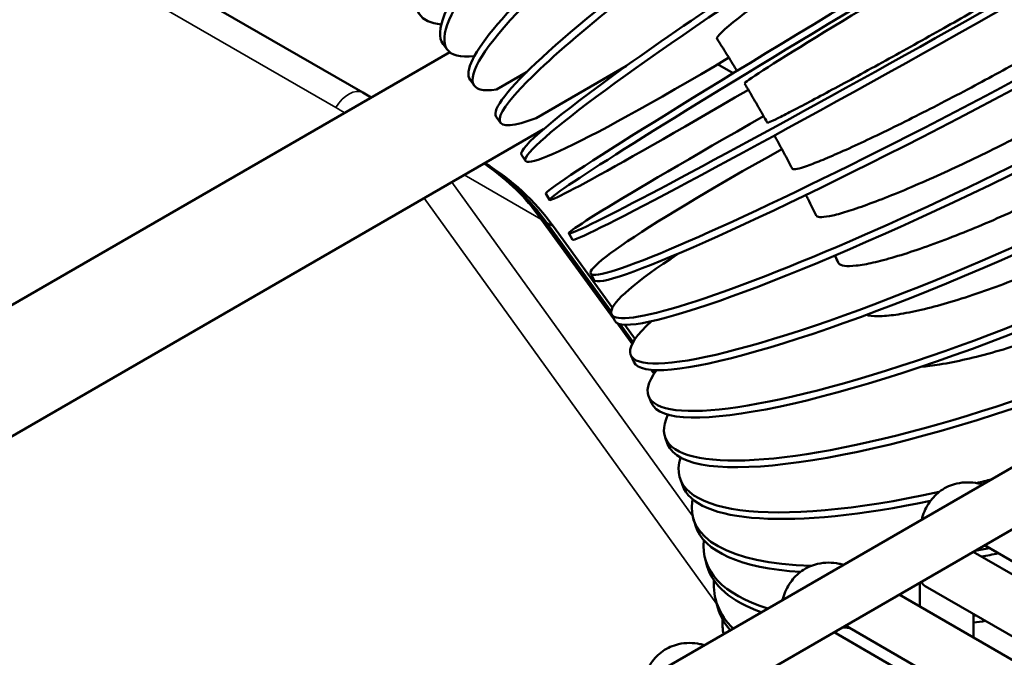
# Model space of a CAD drawing. Header units: inches. Extents: x 1 to 271, y 5 to 171.
# Tile 256 of 256: x 247.07 to 249.24, y 86.04 to 87.44. Entities that reach past the tile are written whole.
import ezdxf

# ---------------------------------------------------------------- set-up
doc = ezdxf.new("R2010")
doc.units = ezdxf.units.IN
doc.header["$LTSCALE"] = 8
doc.header["$MEASUREMENT"] = 0
doc.layers.add('Visible (ANSI)', color=7, linetype='Continuous', lineweight=50)
doc.layers.add('Visible Narrow (ANSI)', color=7, linetype='Continuous', lineweight=35)

msp = doc.modelspace()

# ---------------------------------------------------------------- linework, layer by layer
at = {"layer": 'Visible (ANSI)'}
for p, q in [((259.5567, 92.4043), (240.1628, 81.2072)), ((259.6157, 92.302), (240.2875, 81.1429)), ((247.8236, 87.2806), (247.3066, 87.5791)), ((248.0103, 87.3748), (248.0007, 87.3873)), ((241.8504, 83.8102), (248.0155, 87.3696)), ((248.6048, 87.3429), (248.6389, 87.3232)), ((248.1845, 87.3259), (248.1184, 87.2878)), ((248.4042, 87.3395), (248.2053, 87.2247)), ((248.0694, 87.2958), (248.0601, 87.3087)), ((247.8131, 87.2834), (247.8131, 87.2834)), ((247.8425, 87.2697), (247.8236, 87.2806)), ((248.1266, 87.2142), (248.1177, 87.2274)), ((241.9754, 83.5937), (248.2215, 87.1999)), ((248.1819, 87.1303), (248.1733, 87.1438)), ((248.2348, 87.0444), (248.2266, 87.0582)), ((248.3705, 86.7986), (248.228, 86.9949)), ((248.2435, 86.986), (248.3733, 86.8071)), ((248.2854, 86.9569), (248.2776, 86.9709)), ((248.3333, 86.8681), (248.3259, 86.8823)), ((248.3783, 86.7783), (248.3714, 86.7926)), ((248.4191, 86.7316), (248.3906, 86.7709)), ((248.4004, 86.7698), (248.4233, 86.7382)), ((248.4203, 86.6879), (248.4139, 86.7024)), ((248.4673, 86.6653), (248.4638, 86.6701)), ((248.4593, 86.5973), (248.4533, 86.6118)), ((248.4949, 86.5068), (248.4894, 86.5214)), ((248.5272, 86.4168), (248.5222, 86.4314)), ((248.556, 86.3277), (248.5515, 86.3423)), ((250.3739, 85.602), (249.1925, 86.2841)), ((249.1673, 86.2696), (251.2346, 85.0761)), ((249.168, 86.27), (249.168, 86.2692)), ((248.5813, 86.2399), (248.5774, 86.2545)), ((249.0499, 86.2018), (249.0499, 86.1492)), ((249.0614, 86.1944), (251.1165, 85.0079)), ((250.1267, 85.5275), (249.0043, 86.1755)), ((248.6031, 86.1539), (248.5997, 86.1683)), ((249.168, 86.1329), (249.168, 86.081)), ((250.0677, 85.4252), (248.8862, 86.1073)), ((248.8611, 86.0928), (250.9283, 84.8993)), ((248.8618, 86.0932), (248.8618, 86.0924))]:
    msp.add_line(p, q, dxfattribs=at)
for centre, major_axis, ratio, start_param, end_param in [((248.9861, 87.493), (0.7513, 0.4485), 0.020684, 5.155264, 10.55262), ((248.9779, 87.5067), (-0.7513, -0.4485), 0.020684, 3.141593, 6.283185), ((249.0417, 87.3973), (-0.7641, -0.4264), 0.020684, 5.155467, 10.552804), ((249.0495, 87.3833), (0.7641, 0.4264), 0.020684, 3.141593, 6.283185), ((248.9197, 87.6007), (-0.3162, -0.2016), 0.061999, 3.90604, 6.283185), ((249.1021, 87.2861), (-0.7763, -0.4038), 0.061999, 5.155978, 10.553234), ((248.9197, 87.6007), (-0.7378, -0.4704), 0.061999, 4.562471, 7.410685), ((248.9111, 87.6142), (-0.7378, -0.4704), 0.061999, 4.577607, 6.283185), ((248.6261, 88.0061), (-0.6763, -0.5552), 0.224615, 5.523893, 6.515262), ((248.7033, 87.9091), (-0.693, -0.5343), 0.184567, 5.357558, 6.579607), ((248.9861, 87.493), (0.322, 0.1922), 0.020684, 0, 3.141593), ((248.8503, 87.7061), (-0.7236, -0.4919), 0.103155, 4.908597, 6.688624), ((249.1095, 87.2719), (0.7763, 0.4038), 0.061999, 3.141593, 6.283185), ((248.7781, 87.809), (-0.7087, -0.5132), 0.144046, 5.228922, 6.567095), ((248.7688, 87.8218), (-0.7087, -0.5132), 0.144046, 5.221266, 6.283185), ((248.8413, 87.7193), (-0.7236, -0.4919), 0.103155, 5.06748, 6.283185), ((249.1592, 87.1734), (-0.7878, -0.3808), 0.103155, 5.60959, 10.452185), ((248.6937, 87.9216), (-0.693, -0.5343), 0.184567, 5.658167, 6.283185), ((249.1661, 87.1591), (0.7878, 0.3808), 0.103155, 3.141593, 6.283185), ((249.2127, 87.0595), (-0.7988, -0.3572), 0.144046, 5.874746, 10.073469), ((249.2191, 87.0451), (0.7988, 0.3572), 0.144046, 3.141593, 6.283185), ((249.2624, 86.9448), (-0.8092, -0.333), 0.184567, 5.987163, 9.904538), ((249.2684, 86.9303), (0.8092, 0.333), 0.184567, 3.141593, 6.283185), ((249.3084, 86.8295), (-0.8189, -0.3081), 0.224615, 6.051773, 9.80663), ((247.6942, 86.4893), (0.375, 0.6495), 0.816497, 5.934119, 6.240033), ((247.7097, 86.4803), (0.375, 0.6495), 0.816497, 5.934119, 6.268689), ((249.3138, 86.8149), (0.8189, 0.3081), 0.224615, 3.141593, 6.283185), ((247.8092, 86.6347), (0.1056, 0.5585), 0.923125, 5.569829, 5.618782), ((249.1575, 85.5161), (-4.958, 6.831), 0.013819, 4.890812, 4.920305), ((249.1575, 85.5161), (-4.958, 6.831), 0.013819, 4.881036, 4.88717), ((249.1575, 85.5161), (-4.958, 6.831), 0.013819, 4.871225, 4.87212), ((249.3503, 86.7139), (-0.8281, -0.2825), 0.264086, 6.094373, 7.448678), ((249.3503, 86.7139), (0.8281, 0.2825), 0.264086, 4.410066, 4.450686), ((249.3553, 86.6993), (-0.8281, -0.2825), 0.264086, 0, 1.134801), ((249.3882, 86.5983), (-0.8367, -0.256), 0.302879, 6.124898, 7.003441), ((249.3927, 86.5837), (-0.8367, -0.256), 0.302879, 0, 0.673706), ((249.422, 86.483), (-0.8446, -0.2286), 0.340895, 6.148061, 6.777754), ((249.3882, 86.5983), (0.8367, 0.256), 0.302879, 4.358894, 4.3976), ((249.3927, 86.5837), (-0.8367, -0.256), 0.302879, 1.229105, 1.274703), ((249.4259, 86.4685), (-0.8446, -0.2286), 0.340895, 0, 0.454062), ((249.4515, 86.3684), (-0.8518, -0.2001), 0.378035, 6.166402, 6.510704), ((249.091, 86.2455), (-0.0295, -0.0511), 0.57735, 5.924866, 6.283185), ((249.4549, 86.3539), (-0.8518, -0.2001), 0.378035, 0, 0.188343), ((249.422, 86.483), (0.8446, 0.2286), 0.340895, 4.316259, 4.322663), ((249.4767, 86.2546), (-0.8583, -0.1704), 0.414205, 6.181421, 6.270656), ((249.4259, 86.4685), (-0.8446, -0.2286), 0.340895, 1.169808, 1.202359), ((249.4259, 86.4685), (-0.8446, -0.2286), 0.340895, 0.779121, 0.801384)]:
    msp.add_ellipse(centre, major_axis=major_axis, ratio=ratio, start_param=start_param, end_param=end_param, dxfattribs=at)
for points, knots in [([(248.7142, 87.2145), (248.7142, 87.2145), (248.7143, 87.2144), (248.7152, 87.2143), (248.7184, 87.2155), (248.7278, 87.2196), (248.7349, 87.223), (248.7533, 87.2322), (248.7646, 87.238), (248.7883, 87.2503), (248.8029, 87.258), (248.8352, 87.2752), (248.853, 87.2848), (248.8874, 87.3034), (248.9073, 87.3142), (248.9486, 87.3368), (248.9701, 87.3487), (249.01, 87.3707), (249.0321, 87.383), (249.0762, 87.4076), (249.0981, 87.42), (249.1374, 87.4421), (249.1584, 87.454), (249.1984, 87.4769), (249.2175, 87.4878), (249.2338, 87.4972)], [-1.96279, -1.96279, -1.96279, -1.96279, -1.939625, -1.939625, -1.763294, -1.763294, -1.586962, -1.586962, -1.41063, -1.41063, -1.234298, -1.234298, -1.057966, -1.057966, -0.881637, -0.881637, -0.705307, -0.705307, -0.52898, -0.52898, -0.352652, -0.352652, -0.176326, -0.176326, 0, 0, 0, 0]), ([(248.6475, 87.3285), (248.6468, 87.3295), (248.6462, 87.3305), (248.6421, 87.3372), (248.6387, 87.3428), (248.6317, 87.3542), (248.6282, 87.3598), (248.6212, 87.3711), (248.6177, 87.3767), (248.6106, 87.3879), (248.607, 87.3935), (248.6035, 87.3991)], [5.53729499, 5.53729499, 5.53729499, 5.53729499, 5.53886242, 5.53886242, 5.54759517, 5.54759517, 5.55632792, 5.55632792, 5.56506067, 5.56506067, 5.57379342, 5.57379342, 5.57379342, 5.57379342]), ([(248.7694, 87.113), (248.7695, 87.1128), (248.7697, 87.1126), (248.7712, 87.1114), (248.7749, 87.1116), (248.7853, 87.1139), (248.793, 87.1162), (248.8126, 87.1231), (248.8245, 87.1278), (248.8494, 87.1381), (248.8645, 87.1446), (248.8981, 87.1596), (248.9164, 87.1681), (248.9519, 87.1848), (248.9723, 87.1946), (249.0146, 87.2154), (249.0365, 87.2264), (249.0772, 87.247), (249.0997, 87.2586), (249.1444, 87.2819), (249.1667, 87.2937), (249.2064, 87.3151), (249.2276, 87.3267), (249.2679, 87.3491), (249.287, 87.3599), (249.3033, 87.3693)], [-1.963704, -1.963704, -1.963704, -1.963704, -1.939625, -1.939625, -1.763294, -1.763294, -1.586962, -1.586962, -1.41063, -1.41063, -1.234298, -1.234298, -1.057966, -1.057966, -0.881637, -0.881637, -0.705307, -0.705307, -0.52898, -0.52898, -0.352652, -0.352652, -0.176326, -0.176326, 0, 0, 0, 0]), ([(248.7142, 87.2145), (248.7109, 87.2203), (248.7076, 87.2261), (248.7011, 87.2376), (248.6977, 87.2434), (248.6911, 87.2549), (248.6878, 87.2607), (248.6811, 87.2722), (248.6777, 87.2779), (248.671, 87.2893), (248.6676, 87.295), (248.6642, 87.3008)], [5.47945866, 5.47945866, 5.47945866, 5.47945866, 5.48819144, 5.48819144, 5.49692422, 5.49692422, 5.505657, 5.505657, 5.51438979, 5.51438979, 5.52312257, 5.52312257, 5.52312257, 5.52312257]), ([(248.8215, 87.0102), (248.8217, 87.0098), (248.8219, 87.0095), (248.824, 87.0072), (248.8282, 87.0064), (248.8396, 87.0067), (248.8478, 87.0079), (248.8685, 87.0126), (248.8811, 87.0162), (248.9069, 87.0244), (248.9227, 87.0298), (248.9573, 87.0426), (248.9762, 87.0499), (249.0126, 87.0647), (249.0335, 87.0735), (249.0768, 87.0924), (249.0992, 87.1025), (249.1407, 87.1216), (249.1635, 87.1324), (249.2089, 87.1545), (249.2313, 87.1658), (249.2715, 87.1864), (249.2928, 87.1976), (249.3333, 87.2196), (249.3525, 87.2303), (249.3688, 87.2397)], [-1.965684, -1.965684, -1.965684, -1.965684, -1.939625, -1.939625, -1.763294, -1.763294, -1.586962, -1.586962, -1.41063, -1.41063, -1.234298, -1.234298, -1.057966, -1.057966, -0.881637, -0.881637, -0.705307, -0.705307, -0.52898, -0.52898, -0.352652, -0.352652, -0.176326, -0.176326, 0, 0, 0, 0]), ([(248.7694, 87.113), (248.7663, 87.1189), (248.7632, 87.1247), (248.757, 87.1364), (248.7539, 87.1423), (248.7476, 87.154), (248.7444, 87.1598), (248.7381, 87.1715), (248.7349, 87.1773), (248.7311, 87.1842), (248.7305, 87.1852), (248.7299, 87.1863)], [5.42878879, 5.42878879, 5.42878879, 5.42878879, 5.43752138, 5.43752138, 5.44625396, 5.44625396, 5.45498655, 5.45498655, 5.46371913, 5.46371913, 5.46528822, 5.46528822, 5.46528822, 5.46528822]), ([(248.8703, 86.9064), (248.8706, 86.9059), (248.8709, 86.9054), (248.8735, 86.9019), (248.8782, 86.9001), (248.8905, 86.8984), (248.8992, 86.8985), (248.921, 86.901), (248.934, 86.9034), (248.9609, 86.9095), (248.9772, 86.9137), (249.0129, 86.9243), (249.0323, 86.9305), (249.0696, 86.9434), (249.091, 86.9511), (249.1352, 86.9681), (249.158, 86.9773), (249.2001, 86.9949), (249.2233, 87.005), (249.2692, 87.0258), (249.292, 87.0366), (249.3325, 87.0564), (249.354, 87.0672), (249.3947, 87.0887), (249.4139, 87.0994), (249.4303, 87.1088)], [-1.968749, -1.968749, -1.968749, -1.968749, -1.939625, -1.939625, -1.763294, -1.763294, -1.586962, -1.586962, -1.41063, -1.41063, -1.234298, -1.234298, -1.057966, -1.057966, -0.881637, -0.881637, -0.705307, -0.705307, -0.52898, -0.52898, -0.352652, -0.352652, -0.176326, -0.176326, 0, 0, 0, 0]), ([(248.8215, 87.0102), (248.8186, 87.0161), (248.8157, 87.022), (248.8098, 87.0339), (248.8069, 87.0398), (248.8024, 87.0489), (248.8008, 87.0521), (248.7992, 87.0552)], [5.37812007, 5.37812007, 5.37812007, 5.37812007, 5.38685223, 5.38685223, 5.39558439, 5.39558439, 5.40024979, 5.40024979, 5.40024979, 5.40024979]), ([(248.9315, 86.7911), (248.938, 86.7893), (248.9471, 86.7883), (248.9698, 86.7885), (248.9833, 86.7897), (249.0111, 86.7937), (249.0279, 86.7968), (249.0646, 86.805), (249.0844, 86.8102), (249.1226, 86.8211), (249.1444, 86.8278), (249.1894, 86.8428), (249.2126, 86.8511), (249.2554, 86.8673), (249.2789, 86.8766), (249.3254, 86.8962), (249.3484, 86.9063), (249.3893, 86.9253), (249.4109, 86.9359), (249.4518, 86.9569), (249.4711, 86.9674), (249.4874, 86.9769)], [-1.761819, -1.761819, -1.761819, -1.761819, -1.586962, -1.586962, -1.41063, -1.41063, -1.234298, -1.234298, -1.057966, -1.057966, -0.881637, -0.881637, -0.705307, -0.705307, -0.52898, -0.52898, -0.352652, -0.352652, -0.176326, -0.176326, 0, 0, 0, 0]), ([(249.0526, 86.6771), (249.0649, 86.6782), (249.0787, 86.6799), (249.1123, 86.6852), (249.1326, 86.6893), (249.1715, 86.6982), (249.1938, 86.7039), (249.2395, 86.717), (249.2631, 86.7244), (249.3065, 86.739), (249.3303, 86.7476), (249.3773, 86.7658), (249.4005, 86.7755), (249.4416, 86.7936), (249.4634, 86.8038), (249.5045, 86.8244), (249.5238, 86.8348), (249.5402, 86.8442)], [-1.373208, -1.373208, -1.373208, -1.373208, -1.234298, -1.234298, -1.057966, -1.057966, -0.881637, -0.881637, -0.705307, -0.705307, -0.52898, -0.52898, -0.352652, -0.352652, -0.176326, -0.176326, 0, 0, 0, 0]), ([(249.1881, 86.418), (249.1849, 86.4189), (249.1817, 86.4197), (249.1634, 86.4234), (249.1472, 86.4238), (249.119, 86.4172), (249.1069, 86.412), (249.0866, 86.3977), (249.0781, 86.3889), (249.064, 86.3687), (249.0588, 86.357), (249.055, 86.3437), (249.0546, 86.3422), (249.0542, 86.3407)], [0.248155, 0.248155, 0.248155, 0.248155, 0.314159, 0.314159, 0.611451, 0.611451, 0.836785, 0.836785, 1.050201, 1.050201, 1.29221, 1.29221, 1.322641, 1.322641, 1.322641, 1.322641]), ([(248.8819, 86.2412), (248.8787, 86.2421), (248.8754, 86.2429), (248.8572, 86.2466), (248.841, 86.247), (248.8127, 86.2404), (248.8007, 86.2352), (248.7804, 86.2209), (248.7719, 86.2121), (248.7578, 86.1919), (248.7526, 86.1802), (248.7488, 86.1669), (248.7484, 86.1654), (248.748, 86.1639)], [0.248155, 0.248155, 0.248155, 0.248155, 0.314159, 0.314159, 0.611451, 0.611451, 0.836785, 0.836785, 1.050201, 1.050201, 1.29221, 1.29221, 1.322641, 1.322641, 1.322641, 1.322641]), ([(248.5757, 86.0644), (248.5725, 86.0653), (248.5692, 86.0661), (248.551, 86.0698), (248.5348, 86.0702), (248.5065, 86.0636), (248.4945, 86.0584), (248.4741, 86.0441), (248.4657, 86.0353), (248.4516, 86.0151), (248.4464, 86.0034), (248.4425, 85.9901), (248.4421, 85.9886), (248.4418, 85.9871)], [0.248155, 0.248155, 0.248155, 0.248155, 0.314159, 0.314159, 0.611451, 0.611451, 0.836785, 0.836785, 1.050201, 1.050201, 1.29221, 1.29221, 1.322641, 1.322641, 1.322641, 1.322641])]:
    msp.add_open_spline(points, degree=3, knots=knots, dxfattribs=at)
for points in [[(248.0909, 87.1245), (248.1355, 87.0941), (248.1759, 87.0567), (248.2102, 87.0142)], [(248.8703, 86.9064), (248.8679, 86.9117), (248.8656, 86.9169), (248.8632, 86.9221)]]:
    msp.add_open_spline(points, degree=3, dxfattribs=at)
at = {"layer": 'Visible Narrow (ANSI)'}
for p, q in [((247.1586, 87.5977), (247.7646, 87.2478)), ((248.5499, 86.3487), (248.0202, 87.0837)), ((248.0472, 87.0993), (248.2161, 87.0018)), ((247.9587, 87.0482), (248.603, 86.1543)), ((248.2161, 87.0018), (248.376, 86.783)), ((248.2435, 86.986), (248.228, 86.9949)), ((248.3829, 86.7736), (248.4168, 86.7272)), ((248.4582, 86.6705), (248.4648, 86.6616))]:
    msp.add_line(p, q, dxfattribs=at)
for centre, major_axis, ratio, start_param, end_param in [((247.7936, 87.2287), (0.03, 0.052), 0.57735, 0, 1.53589), ((247.4365, 86.6381), (0.4106, 0.6281), 0.815656, 0.010057, 0.045264), ((247.4076, 86.6572), (0.3806, 0.576), 0.815505, 0.00888, 0.049166), ((247.6927, 86.4902), (0.3418, 0.668), 0.815796, 5.892766, 6.175855), ((248.1307, 86.9209), (0.0969, 0.0708), 0.532742, 0.029402, 0.235505)]:
    msp.add_ellipse(centre, major_axis=major_axis, ratio=ratio, start_param=start_param, end_param=end_param, dxfattribs=at)

doc.saveas('drawing.dxf')
